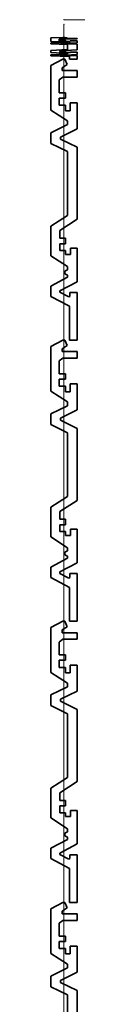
# Model space of a CAD drawing. Header units: metres. Extents: x -177922 to 5550634, y -507967 to 368279.
# Tile 102 of 125: x 3712438 to 3712478, y -52102 to -50604. Entities that reach past the tile are written whole.
import ezdxf

# ---------------------------------------------------------------- set-up
doc = ezdxf.new("R2010")
doc.units = ezdxf.units.M
doc.header["$LTSCALE"] = 0.05
doc.header["$PDSIZE"] = 0.8
doc.layers.add('A_1_Fassaden', color=7, linetype='Continuous')

msp = doc.modelspace()

# ---------------------------------------------------------------- linework, layer by layer
at = {"layer": 'A_1_Fassaden', "color": 7, "linetype": 'Continuous', "lineweight": 18}
for p, q in [((3712458.496, -50603.926), (3712458.496, -50603.926)), ((3712458.496, -50603.926), (3712458.496, -50603.926)), ((3712617.496, -50603.926), (3712458.496, -50603.926)), ((3712617.496, -50603.926), (3712458.496, -50603.926)), ((3712617.496, -50603.926), (3712458.496, -50603.926)), ((3712458.496, -50610.995), (3712458.496, -50610.995)), ((3712458.496, -50610.995), (3712458.496, -50663.926)), ((3712458.496, -50610.995), (3712458.496, -50663.926)), ((3712458.496, -50610.995), (3712458.496, -50663.926)), ((3712458.496, -50663.926), (3712458.496, -51091.487)), ((3712458.496, -50663.926), (3712458.496, -51091.487)), ((3712458.496, -50663.926), (3712458.496, -51091.487)), ((3712458.496, -51091.487), (3712458.496, -51519.049)), ((3712458.496, -51091.487), (3712458.496, -51519.049)), ((3712458.496, -51091.487), (3712458.496, -51519.049)), ((3712458.496, -51519.049), (3712458.496, -51946.61)), ((3712458.496, -51519.049), (3712458.496, -51946.61)), ((3712458.496, -51519.049), (3712458.496, -51946.61)), ((3712458.496, -51946.61), (3712458.496, -52374.172)), ((3712458.496, -51946.61), (3712458.496, -52374.172)), ((3712458.496, -51946.61), (3712458.496, -52374.172))]:
    msp.add_line(p, q, dxfattribs=at)
at = {"layer": 'A_1_Fassaden', "color": 7, "linetype": 'Continuous', "lineweight": 35}
for p, q in [((3712438.496, -50631.728), (3712438.496, -50636.98)), ((3712451.361, -50633.427), (3712451.361, -50634.932)), ((3712461.003, -50634.932), (3712451.361, -50634.932)), ((3712451.361, -50635.56), (3712451.361, -50636.386)), ((3712461.003, -50635.56), (3712451.361, -50635.56)), ((3712463.476, -50631.628), (3712455.805, -50632.009)), ((3712455.805, -50632.009), (3712455.805, -50632.33)), ((3712478.496, -50632.33), (3712455.805, -50632.33)), ((3712461.003, -50634.932), (3712461.003, -50635.56)), ((3712467.871, -50636.115), (3712467.871, -50637.032)), ((3712478.496, -50636.115), (3712467.871, -50636.115)), ((3712478.496, -50632.33), (3712478.496, -50633.094)), ((3712478.496, -50636.115), (3712478.496, -50639.167)), ((3712438.496, -50636.98), (3712463.807, -50638.228)), ((3712463.807, -50638.664), (3712438.496, -50639.625)), ((3712438.496, -50639.625), (3712438.496, -50640.869)), ((3712438.496, -50640.869), (3712463.807, -50641.831)), ((3712463.807, -50649.297), (3712438.496, -50650.559)), ((3712438.496, -50650.559), (3712438.496, -50654.036)), ((3712461.003, -50636.386), (3712451.361, -50636.386)), ((3712478.496, -50649.757), (3712452.179, -50651.068)), ((3712452.179, -50651.068), (3712452.179, -50651.971)), ((3712478.496, -50639.167), (3712453.186, -50640.128)), ((3712453.186, -50640.128), (3712453.186, -50640.366)), ((3712453.186, -50640.366), (3712478.496, -50641.327)), ((3712461.003, -50636.386), (3712461.003, -50637.032)), ((3712467.871, -50637.032), (3712461.003, -50637.032)), ((3712463.807, -50638.228), (3712463.807, -50638.664)), ((3712463.807, -50641.831), (3712463.807, -50649.297)), ((3712478.496, -50641.327), (3712478.496, -50649.757)), ((3712438.496, -50654.036), (3712463.807, -50655.297)), ((3712463.807, -50656.54), (3712438.496, -50657.577)), ((3712438.496, -50657.577), (3712438.496, -50658.783)), ((3712438.496, -50658.783), (3712466.831, -50659.945)), ((3712456.478, -50663.926), (3712438.496, -50673.44)), ((3712460.952, -50651.971), (3712452.179, -50651.971)), ((3712452.179, -50652.619), (3712452.179, -50653.422)), ((3712460.952, -50652.619), (3712452.179, -50652.619)), ((3712460.952, -50653.422), (3712452.179, -50653.422)), ((3712478.496, -50657.076), (3712452.392, -50658.146)), ((3712452.392, -50658.146), (3712452.392, -50658.311)), ((3712459.538, -50663.926), (3712456.478, -50663.926)), ((3712459.538, -50663.926), (3712463.476, -50672.14)), ((3712463.807, -50655.671), (3712459.666, -50655.817)), ((3712459.666, -50655.817), (3712459.666, -50656.141)), ((3712459.666, -50656.141), (3712463.807, -50656.287)), ((3712460.952, -50651.971), (3712460.952, -50652.619)), ((3712460.952, -50653.422), (3712460.952, -50653.864)), ((3712468.296, -50653.864), (3712460.952, -50653.864)), ((3712463.807, -50655.297), (3712463.807, -50655.671)), ((3712463.807, -50656.287), (3712463.807, -50656.54)), ((3712466.831, -50659.945), (3712466.831, -50663.926)), ((3712478.496, -50663.926), (3712466.831, -50663.926)), ((3712467.591, -50658.34), (3712467.591, -50658.789)), ((3712478.496, -50658.34), (3712467.591, -50658.34)), ((3712468.296, -50653.139), (3712468.296, -50653.864)), ((3712478.496, -50653.139), (3712468.296, -50653.139)), ((3712478.496, -50653.139), (3712478.496, -50657.076)), ((3712478.496, -50658.34), (3712478.496, -50663.926)), ((3712438.496, -50673.44), (3712438.496, -50741.637)), ((3712463.476, -50672.14), (3712455.805, -50677.088)), ((3712455.805, -50677.088), (3712455.805, -50681.253)), ((3712456.718, -50691.181), (3712451.361, -50695.504)), ((3712451.361, -50695.504), (3712451.361, -50715.041)), ((3712478.496, -50681.253), (3712455.805, -50681.253)), ((3712478.496, -50691.181), (3712456.718, -50691.181)), ((3712478.496, -50681.253), (3712478.496, -50691.181)), ((3712461.003, -50715.041), (3712451.361, -50715.041)), ((3712451.361, -50723.201), (3712451.361, -50733.918)), ((3712461.003, -50723.201), (3712451.361, -50723.201)), ((3712461.003, -50715.041), (3712461.003, -50723.201)), ((3712461.003, -50733.918), (3712451.361, -50733.918)), ((3712461.003, -50733.918), (3712461.003, -50742.31)), ((3712467.871, -50730.406), (3712467.871, -50742.31)), ((3712478.496, -50730.406), (3712467.871, -50730.406)), ((3712478.496, -50730.406), (3712478.496, -50770.031)), ((3712438.496, -50741.637), (3712463.807, -50757.831)), ((3712467.871, -50742.31), (3712461.003, -50742.31)), ((3712463.807, -50763.492), (3712438.496, -50775.973)), ((3712478.496, -50770.031), (3712453.186, -50782.512)), ((3712463.807, -50757.831), (3712463.807, -50763.492)), ((3712438.496, -50775.973), (3712438.496, -50792.132)), ((3712453.186, -50782.512), (3712453.186, -50785.589)), ((3712453.186, -50785.589), (3712478.496, -50798.071)), ((3712438.496, -50792.132), (3712463.807, -50804.613)), ((3712478.496, -50798.071), (3712478.496, -50907.521)), ((3712463.807, -50804.613), (3712463.807, -50901.558)), ((3712463.807, -50901.558), (3712438.496, -50917.936)), ((3712438.496, -50917.936), (3712438.496, -50963.083)), ((3712478.496, -50907.521), (3712452.179, -50924.551)), ((3712452.179, -50924.551), (3712452.179, -50936.275)), ((3712460.952, -50936.275), (3712452.179, -50936.275)), ((3712452.179, -50944.682), (3712452.179, -50955.109)), ((3712460.952, -50944.682), (3712452.179, -50944.682)), ((3712460.952, -50936.275), (3712460.952, -50944.682)), ((3712438.496, -50963.083), (3712463.807, -50979.461)), ((3712460.952, -50955.109), (3712452.179, -50955.109)), ((3712460.952, -50955.109), (3712460.952, -50960.845)), ((3712468.296, -50960.845), (3712460.952, -50960.845)), ((3712468.296, -50951.44), (3712468.296, -50960.845)), ((3712478.496, -50951.44), (3712468.296, -50951.44)), ((3712478.496, -50951.44), (3712478.496, -51002.552)), ((3712463.807, -50979.461), (3712463.807, -50984.315)), ((3712463.807, -50984.315), (3712459.666, -50986.206)), ((3712459.666, -50986.206), (3712459.666, -50990.417)), ((3712459.666, -50990.417), (3712463.807, -50992.308)), ((3712463.807, -50992.308), (3712463.807, -50995.587)), ((3712463.807, -50995.587), (3712438.496, -51009.062)), ((3712438.496, -51009.062), (3712438.496, -51024.716)), ((3712478.496, -51002.552), (3712452.392, -51016.45)), ((3712438.496, -51024.716), (3712466.831, -51039.8)), ((3712452.392, -51016.45), (3712452.392, -51018.582)), ((3712452.392, -51018.582), (3712465.664, -51025.648)), ((3712467.591, -51024.79), (3712465.664, -51025.648)), ((3712467.591, -51018.967), (3712467.591, -51024.79)), ((3712478.496, -51018.967), (3712467.591, -51018.967)), ((3712478.496, -51018.967), (3712478.496, -51091.487)), ((3712466.831, -51039.8), (3712466.831, -51091.487)), ((3712456.478, -51091.487), (3712438.496, -51101.001)), ((3712463.476, -51099.702), (3712455.805, -51104.65)), ((3712459.538, -51091.487), (3712456.478, -51091.487)), ((3712459.538, -51091.487), (3712463.476, -51099.702)), ((3712478.496, -51091.487), (3712466.831, -51091.487)), ((3712438.496, -51101.001), (3712438.496, -51169.199)), ((3712455.805, -51104.65), (3712455.805, -51108.814)), ((3712478.496, -51108.814), (3712455.805, -51108.814)), ((3712478.496, -51108.814), (3712478.496, -51118.742)), ((3712456.718, -51118.742), (3712451.361, -51123.066)), ((3712451.361, -51123.066), (3712451.361, -51142.602)), ((3712478.496, -51118.742), (3712456.718, -51118.742)), ((3712461.003, -51142.602), (3712451.361, -51142.602)), ((3712461.003, -51142.602), (3712461.003, -51150.763)), ((3712451.361, -51150.763), (3712451.361, -51161.479)), ((3712461.003, -51150.763), (3712451.361, -51150.763)), ((3712467.871, -51157.967), (3712467.871, -51169.872)), ((3712478.496, -51157.967), (3712467.871, -51157.967)), ((3712478.496, -51157.967), (3712478.496, -51197.592)), ((3712438.496, -51169.199), (3712463.807, -51185.393)), ((3712461.003, -51161.479), (3712451.361, -51161.479)), ((3712461.003, -51161.479), (3712461.003, -51169.872)), ((3712467.871, -51169.872), (3712461.003, -51169.872)), ((3712463.807, -51185.393), (3712463.807, -51191.053)), ((3712463.807, -51191.053), (3712438.496, -51203.535)), ((3712438.496, -51203.535), (3712438.496, -51219.693)), ((3712478.496, -51197.592), (3712453.186, -51210.074)), ((3712438.496, -51219.693), (3712463.807, -51232.174)), ((3712453.186, -51210.074), (3712453.186, -51213.151)), ((3712453.186, -51213.151), (3712478.496, -51225.632)), ((3712463.807, -51232.174), (3712463.807, -51329.12)), ((3712478.496, -51225.632), (3712478.496, -51335.083)), ((3712463.807, -51329.12), (3712438.496, -51345.498)), ((3712478.496, -51335.083), (3712452.179, -51352.113)), ((3712438.496, -51345.498), (3712438.496, -51390.644)), ((3712452.179, -51352.113), (3712452.179, -51363.837)), ((3712460.952, -51363.837), (3712452.179, -51363.837)), ((3712460.952, -51363.837), (3712460.952, -51372.244)), ((3712452.179, -51372.244), (3712452.179, -51382.67)), ((3712460.952, -51372.244), (3712452.179, -51372.244)), ((3712460.952, -51382.67), (3712452.179, -51382.67)), ((3712460.952, -51382.67), (3712460.952, -51388.406)), ((3712468.296, -51379.002), (3712468.296, -51388.406)), ((3712478.496, -51379.002), (3712468.296, -51379.002)), ((3712478.496, -51379.002), (3712478.496, -51430.114)), ((3712438.496, -51390.644), (3712463.807, -51407.022)), ((3712468.296, -51388.406), (3712460.952, -51388.406)), ((3712463.807, -51411.876), (3712459.666, -51413.768)), ((3712459.666, -51413.768), (3712459.666, -51417.978)), ((3712463.807, -51407.022), (3712463.807, -51411.876)), ((3712463.807, -51423.149), (3712438.496, -51436.623)), ((3712459.666, -51417.978), (3712463.807, -51419.87)), ((3712463.807, -51419.87), (3712463.807, -51423.149)), ((3712438.496, -51436.623), (3712438.496, -51452.277)), ((3712478.496, -51430.114), (3712452.392, -51444.011)), ((3712452.392, -51444.011), (3712452.392, -51446.143)), ((3712438.496, -51452.277), (3712466.831, -51467.362)), ((3712452.392, -51446.143), (3712465.664, -51453.209)), ((3712467.591, -51452.352), (3712465.664, -51453.209)), ((3712467.591, -51446.528), (3712467.591, -51452.352)), ((3712478.496, -51446.528), (3712467.591, -51446.528)), ((3712478.496, -51446.528), (3712478.496, -51519.049)), ((3712466.831, -51467.362), (3712466.831, -51519.049)), ((3712456.478, -51519.049), (3712438.496, -51528.563)), ((3712459.538, -51519.049), (3712456.478, -51519.049)), ((3712459.538, -51519.049), (3712463.476, -51527.263)), ((3712478.496, -51519.049), (3712466.831, -51519.049)), ((3712438.496, -51528.563), (3712438.496, -51596.76)), ((3712463.476, -51527.263), (3712455.805, -51532.212)), ((3712455.805, -51532.212), (3712455.805, -51536.376)), ((3712456.718, -51546.304), (3712451.361, -51550.628)), ((3712478.496, -51536.376), (3712455.805, -51536.376)), ((3712478.496, -51546.304), (3712456.718, -51546.304)), ((3712478.496, -51536.376), (3712478.496, -51546.304)), ((3712451.361, -51550.628), (3712451.361, -51570.164)), ((3712461.003, -51570.164), (3712451.361, -51570.164)), ((3712451.361, -51578.324), (3712451.361, -51589.041)), ((3712461.003, -51578.324), (3712451.361, -51578.324)), ((3712461.003, -51570.164), (3712461.003, -51578.324)), ((3712461.003, -51589.041), (3712451.361, -51589.041)), ((3712461.003, -51589.041), (3712461.003, -51597.434)), ((3712467.871, -51585.529), (3712467.871, -51597.434)), ((3712478.496, -51585.529), (3712467.871, -51585.529)), ((3712478.496, -51585.529), (3712478.496, -51625.154)), ((3712438.496, -51596.76), (3712463.807, -51612.955)), ((3712467.871, -51597.434), (3712461.003, -51597.434)), ((3712463.807, -51618.615), (3712438.496, -51631.096)), ((3712463.807, -51612.955), (3712463.807, -51618.615)), ((3712438.496, -51631.096), (3712438.496, -51647.255)), ((3712478.496, -51625.154), (3712453.186, -51637.635)), ((3712453.186, -51637.635), (3712453.186, -51640.712)), ((3712438.496, -51647.255), (3712463.807, -51659.736)), ((3712453.186, -51640.712), (3712478.496, -51653.194)), ((3712478.496, -51653.194), (3712478.496, -51762.645)), ((3712463.807, -51659.736), (3712463.807, -51756.681)), ((3712463.807, -51756.681), (3712438.496, -51773.059)), ((3712438.496, -51773.059), (3712438.496, -51818.206)), ((3712478.496, -51762.645), (3712452.179, -51779.674)), ((3712452.179, -51779.674), (3712452.179, -51791.398)), ((3712460.952, -51791.398), (3712452.179, -51791.398)), ((3712452.179, -51799.805), (3712452.179, -51810.232)), ((3712460.952, -51799.805), (3712452.179, -51799.805)), ((3712460.952, -51791.398), (3712460.952, -51799.805)), ((3712438.496, -51818.206), (3712463.807, -51834.584)), ((3712460.952, -51810.232), (3712452.179, -51810.232)), ((3712460.952, -51810.232), (3712460.952, -51815.968)), ((3712468.296, -51815.968), (3712460.952, -51815.968)), ((3712468.296, -51806.563), (3712468.296, -51815.968)), ((3712478.496, -51806.563), (3712468.296, -51806.563)), ((3712478.496, -51806.563), (3712478.496, -51857.676)), ((3712463.807, -51839.438), (3712459.666, -51841.33)), ((3712459.666, -51841.33), (3712459.666, -51845.54)), ((3712459.666, -51845.54), (3712463.807, -51847.431)), ((3712463.807, -51834.584), (3712463.807, -51839.438)), ((3712463.807, -51847.431), (3712463.807, -51850.71)), ((3712463.807, -51850.71), (3712438.496, -51864.185)), ((3712438.496, -51864.185), (3712438.496, -51879.839)), ((3712478.496, -51857.676), (3712452.392, -51871.573)), ((3712452.392, -51871.573), (3712452.392, -51873.705)), ((3712452.392, -51873.705), (3712465.664, -51880.771)), ((3712467.591, -51874.09), (3712467.591, -51879.914)), ((3712478.496, -51874.09), (3712467.591, -51874.09)), ((3712478.496, -51874.09), (3712478.496, -51946.61)), ((3712438.496, -51879.839), (3712466.831, -51894.923)), ((3712467.591, -51879.914), (3712465.664, -51880.771)), ((3712466.831, -51894.923), (3712466.831, -51946.61)), ((3712456.478, -51946.61), (3712438.496, -51956.124)), ((3712459.538, -51946.61), (3712456.478, -51946.61)), ((3712459.538, -51946.61), (3712463.476, -51954.825)), ((3712478.496, -51946.61), (3712466.831, -51946.61)), ((3712438.496, -51956.124), (3712438.496, -52024.322)), ((3712463.476, -51954.825), (3712455.805, -51959.773)), ((3712455.805, -51959.773), (3712455.805, -51963.937)), ((3712478.496, -51963.937), (3712455.805, -51963.937)), ((3712478.496, -51963.937), (3712478.496, -51973.865)), ((3712456.718, -51973.865), (3712451.361, -51978.189)), ((3712451.361, -51978.189), (3712451.361, -51997.726)), ((3712478.496, -51973.865), (3712456.718, -51973.865)), ((3712461.003, -51997.726), (3712451.361, -51997.726)), ((3712461.003, -51997.726), (3712461.003, -52005.886)), ((3712451.361, -52005.886), (3712451.361, -52016.602)), ((3712461.003, -52005.886), (3712451.361, -52005.886)), ((3712467.871, -52013.09), (3712467.871, -52024.995)), ((3712478.496, -52013.09), (3712467.871, -52013.09)), ((3712478.496, -52013.09), (3712478.496, -52052.716)), ((3712438.496, -52024.322), (3712463.807, -52040.516)), ((3712461.003, -52016.602), (3712451.361, -52016.602)), ((3712461.003, -52016.602), (3712461.003, -52024.995)), ((3712467.871, -52024.995), (3712461.003, -52024.995)), ((3712463.807, -52040.516), (3712463.807, -52046.176)), ((3712463.807, -52046.176), (3712438.496, -52058.658)), ((3712438.496, -52058.658), (3712438.496, -52074.816)), ((3712478.496, -52052.716), (3712453.186, -52065.197)), ((3712453.186, -52065.197), (3712453.186, -52068.274)), ((3712453.186, -52068.274), (3712478.496, -52080.755)), ((3712438.496, -52074.816), (3712463.807, -52087.297)), ((3712463.807, -52087.297), (3712463.807, -52184.243)), ((3712478.496, -52080.755), (3712478.496, -52190.206))]:
    msp.add_line(p, q, dxfattribs=at)
at = {"layer": 'A_1_Fassaden', "color": 7, "linetype": 'Continuous', "lineweight": 35, "flags": 128}
for points in [[(3712463.476, -50631.628), (3712459.538, -50630.995), (3712456.478, -50630.995), (3712438.496, -50631.728)], [(3712478.496, -50633.094), (3712456.718, -50633.094), (3712451.361, -50633.427)], [(3712452.392, -50658.311), (3712465.664, -50658.855), (3712467.591, -50658.789)]]:
    msp.add_lwpolyline(points, dxfattribs=at)
at = {"layer": 'A_1_Fassaden', "color": 7, "linetype": 'Continuous', "lineweight": 18}
for p in [(3712458.496, -50603.926), (3712458.496, -50610.995), (3712458.496, -50610.995), (3712458.496, -50663.926), (3712458.496, -50663.926), (3712458.496, -50663.926), (3712458.496, -51091.487), (3712458.496, -51091.487), (3712458.496, -51091.487), (3712458.496, -51519.049), (3712458.496, -51519.049), (3712458.496, -51519.049), (3712458.496, -51946.61), (3712458.496, -51946.61), (3712458.496, -51946.61)]:
    msp.add_point(p, dxfattribs=at)

doc.saveas('drawing.dxf')
